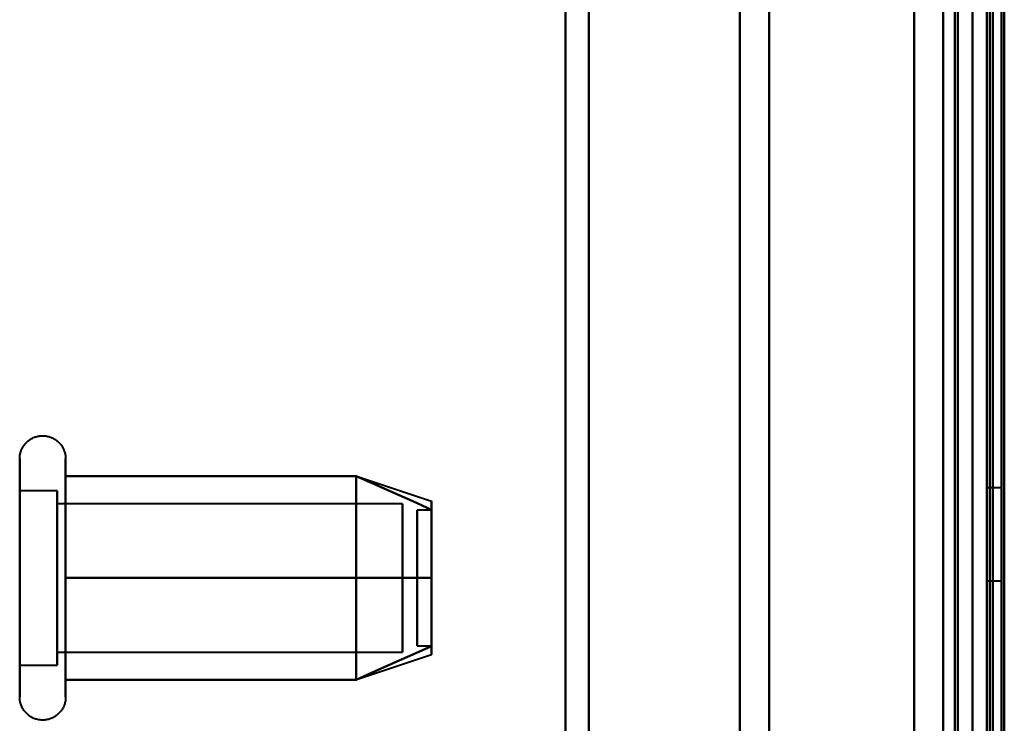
# Model space of a CAD drawing. Header units: millimetres. Extents: x -1087 to 1688, y -120 to 1046.
# Tile 11 of 78: x -583 to -549, y 253 to 278. Entities that reach past the tile are written whole.
import ezdxf

# ---------------------------------------------------------------- set-up
doc = ezdxf.new("R2010")
doc.units = ezdxf.units.MM
doc.layers.add('G-IMPT', color=8, linetype='Continuous', lineweight=40)

# ---------------------------------------------------------------- blocks, each defined once
blk = doc.blocks.new('NEXA 1000 CALQUES_dwg-755156-Arrière')
at = {"layer": 'G-IMPT'}
for p, q in [((-550, 937.772), (-550, 128.972)), ((-550, 129.472), (-550, 937.272)), ((-550, 184.868), (-550, 514.872)), ((-549.3, 514.872), (-549.3, 184.868)), ((-549.3, 184.868), (-549.3, 514.872)), ((-564, 501.872), (-564, 196.883)), ((-564, 196.883), (-564, 501.872)), ((-549.3, 501.877), (-549.3, 171.872)), ((-549.3, 171.872), (-549.3, 501.877)), ((-563.198, 197.429), (-563.198, 501.281)), ((-563.198, 501.281), (-563.198, 197.429)), ((-558, 500.872), (-558, 197.807)), ((-558, 197.807), (-558, 500.872)), ((-551, 500.872), (-551, 197.807)), ((-556.99, 500.246), (-556.99, 198.386)), ((-556.99, 198.386), (-556.99, 500.246)), ((-564, 489.862), (-564, 184.872)), ((-564, 184.872), (-564, 489.862)), ((-563.198, 185.464), (-563.198, 489.315)), ((-563.198, 489.315), (-563.198, 185.464)), ((-558, 488.938), (-558, 185.872)), ((-558, 185.872), (-558, 488.938)), ((-551, 488.938), (-551, 185.872)), ((-549.3, 186.498), (-549.3, 488.359)), ((-551, 185.872), (-551, 403.514)), ((-549.3, 403.275), (-549.3, 186.498)), ((-549.3, 198.386), (-549.3, 403.275)), ((-550.5, 184.872), (-550.5, 343.372)), ((-550.5, 343.372), (-550.5, 184.872)), ((-550, 171.872), (-550, 343.372)), ((-550, 184.872), (-550, 343.372)), ((-550, 343.372), (-550, 184.872)), ((-550, 343.372), (-550, 171.872)), ((-556.99, 283.47), (-556.99, 186.498)), ((-556.99, 186.498), (-556.99, 283.47)), ((-582.785, 260.422), (-582.785, 262.472)), ((-581.204, 262.472), (-581.204, 260.422)), ((-582.785, 254.272), (-582.785, 261.923)), ((-581.204, 261.923), (-581.204, 254.272)), ((-571.189, 261.867), (-568.611, 261.008)), ((-581.5, 261.372), (-582.785, 261.372)), ((-581.5, 259.872), (-581.5, 261.372)), ((-581.5, 261.372), (-581.5, 255.774)), ((-549, 261.472), (-549.5, 261.472)), ((-549.5, 259.872), (-549.5, 261.472)), ((-549.5, 261.472), (-549.5, 259.872)), ((-549, 261.472), (-549, 259.872)), ((-549, 259.872), (-549, 261.472)), ((-581.5, 256.872), (-581.5, 260.97)), ((-581.5, 260.97), (-581.5, 255.372)), ((-569.611, 260.921), (-581.5, 260.921)), ((-581.5, 260.921), (-581.5, 256.165)), ((-581.5, 256.165), (-581.5, 260.921)), ((-569.611, 260.921), (-569.611, 256.165)), ((-569.611, 256.165), (-569.611, 260.921)), ((-581.5, 260.579), (-581.5, 255.824)), ((-581.5, 255.824), (-581.5, 260.579)), ((-569.611, 260.579), (-569.611, 255.824)), ((-569.611, 255.824), (-569.611, 260.579)), ((-568.611, 260.702), (-569.111, 260.702)), ((-569.111, 260.702), (-569.111, 256.054)), ((-569.111, 256.054), (-569.111, 260.702)), ((-569.111, 260.691), (-569.111, 256.042)), ((-569.111, 256.042), (-569.111, 260.691)), ((-568.611, 260.702), (-568.611, 256.054)), ((-568.611, 256.054), (-568.611, 260.702)), ((-568.611, 260.691), (-568.611, 256.042)), ((-568.611, 256.042), (-568.611, 260.691)), ((-582.785, 254.822), (-582.785, 260.422)), ((-581.204, 260.422), (-581.204, 254.822)), ((-581.5, 255.372), (-581.5, 259.872)), ((-549.5, 258.272), (-549.5, 259.872)), ((-549.5, 259.872), (-549.5, 258.272)), ((-549, 259.872), (-549, 258.272)), ((-549, 258.272), (-549, 259.872)), ((-549.5, 258.272), (-549, 258.272)), ((-569.111, 256.042), (-568.611, 256.042)), ((-581.5, 255.824), (-569.611, 255.824)), ((-571.189, 254.877), (-568.611, 255.737)), ((-582.785, 255.372), (-581.5, 255.372))]:
    blk.add_line(p, q, dxfattribs=at)
at = {"layer": 'G-IMPT', "flags": 128}
for points in [[(-552, 937.772), (-552, 735.572), (-552, 533.372), (-552, 331.172), (-552, 128.972)], [(-552, 128.972), (-552, 331.172), (-552, 533.372), (-552, 735.572), (-552, 937.772)], [(-552, 937.772), (-552, 735.572), (-552, 533.372), (-552, 331.172), (-552, 128.972)], [(-552, 128.972), (-552, 331.172), (-552, 533.372), (-552, 735.572), (-552, 937.772)], [(-550, 937.772), (-550, 735.572), (-550, 533.372), (-550, 331.172), (-550, 128.972)], [(-550, 128.972), (-550, 331.172), (-550, 533.372), (-550, 735.572), (-550, 937.772)], [(-549.5, 937.772), (-549.5, 735.572), (-549.5, 533.372), (-549.5, 331.172), (-549.5, 128.972)], [(-549.4, 937.772), (-549.4, 735.572), (-549.4, 533.372), (-549.4, 331.172), (-549.4, 128.972)], [(-549.4, 128.972), (-549.4, 331.172), (-549.4, 533.372), (-549.4, 735.572), (-549.4, 937.772)], [(-549.4, 128.972), (-549.4, 331.172), (-549.4, 533.372), (-549.4, 735.572), (-549.4, 937.772)], [(-552, 937.272), (-552, 735.322), (-552, 533.372), (-552, 331.422), (-552, 129.472)], [(-552, 129.472), (-552, 331.422), (-552, 533.372), (-552, 735.322), (-552, 937.272)], [(-552, 937.272), (-552, 735.322), (-552, 533.372), (-552, 331.422), (-552, 129.472)], [(-552, 129.472), (-552, 331.422), (-552, 533.372), (-552, 735.322), (-552, 937.272)], [(-550.6, 129.472), (-550.6, 331.422), (-550.6, 533.372), (-550.6, 735.322), (-550.6, 937.272)], [(-550.6, 937.272), (-550.6, 735.322), (-550.6, 533.372), (-550.6, 331.422), (-550.6, 129.472)], [(-550.6, 129.472), (-550.6, 331.422), (-550.6, 533.372), (-550.6, 735.322), (-550.6, 937.272)], [(-550.6, 129.472), (-550.6, 331.422), (-550.6, 533.372), (-550.6, 735.322), (-550.6, 937.272)], [(-550.6, 937.272), (-550.6, 735.322), (-550.6, 533.372), (-550.6, 331.422), (-550.6, 129.472)], [(-550.6, 937.272), (-550.6, 735.322), (-550.6, 533.372), (-550.6, 331.422), (-550.6, 129.472)], [(-550.5, 129.472), (-550.5, 331.422), (-550.5, 533.372), (-550.5, 735.322), (-550.5, 937.272)], [(-550.5, 937.272), (-550.5, 735.322), (-550.5, 533.372), (-550.5, 331.422), (-550.5, 129.472)], [(-550, 129.472), (-550, 331.422), (-550, 533.372), (-550, 735.322), (-550, 937.272)], [(-550, 937.272), (-550, 735.322), (-550, 533.372), (-550, 331.422), (-550, 129.472)], [(-550, 937.272), (-550, 743.297), (-550, 549.322), (-550, 355.347), (-550, 161.372)], [(-550, 129.472), (-550, 331.422), (-550, 533.372), (-550, 735.322), (-550, 937.272)], [(-550, 161.372), (-550, 355.347), (-550, 549.322), (-550, 743.297), (-550, 937.272)], [(-550, 937.272), (-550, 735.322), (-550, 533.372), (-550, 331.422), (-550, 129.472)], [(-549.5, 937.272), (-549.5, 735.322), (-549.5, 533.372), (-549.5, 331.422), (-549.5, 129.472)], [(-549.5, 129.472), (-549.5, 331.422), (-549.5, 533.372), (-549.5, 735.322), (-549.5, 937.272)], [(-549.5, 937.272), (-549.5, 735.322), (-549.5, 533.372), (-549.5, 331.422), (-549.5, 129.472)], [(-549.5, 129.472), (-549.5, 331.422), (-549.5, 533.372), (-549.5, 735.322), (-549.5, 937.272)], [(-549.5, 129.472), (-549.5, 331.422), (-549.5, 533.372), (-549.5, 735.322), (-549.5, 937.272)], [(-549.5, 937.272), (-549.5, 735.322), (-549.5, 533.372), (-549.5, 331.422), (-549.5, 129.472)], [(-549, 129.372), (-549, 331.372), (-549, 533.372), (-549, 735.372), (-549, 937.372)], [(-549, 937.372), (-549, 735.372), (-549, 533.372), (-549, 331.372), (-549, 129.372)], [(-549, 129.472), (-549, 331.422), (-549, 533.372), (-549, 735.322), (-549, 937.272)], [(-549, 937.272), (-549, 735.322), (-549, 533.372), (-549, 331.422), (-549, 129.472)], [(-548.9, 937.272), (-548.9, 743.297), (-548.9, 549.322), (-548.9, 355.347), (-548.9, 161.372)], [(-548.9, 161.372), (-548.9, 355.347), (-548.9, 549.322), (-548.9, 743.297), (-548.9, 937.272)], [(-582.785, 262.472), (-582.785, 262.504), (-582.783, 262.535), (-582.779, 262.567), (-582.775, 262.598), (-582.769, 262.629), (-582.762, 262.66), (-582.754, 262.691), (-582.745, 262.721), (-582.734, 262.751), (-582.723, 262.78), (-582.71, 262.809), (-582.696, 262.837), (-582.681, 262.865), (-582.664, 262.892), (-582.647, 262.919), (-582.629, 262.944), (-582.609, 262.969), (-582.589, 262.993), (-582.568, 263.017), (-582.545, 263.039), (-582.522, 263.061), (-582.498, 263.082), (-582.474, 263.101), (-582.448, 263.12), (-582.422, 263.137), (-582.395, 263.154), (-582.367, 263.169), (-582.339, 263.184), (-582.31, 263.197), (-582.281, 263.209), (-582.251, 263.22), (-582.221, 263.23), (-582.191, 263.238), (-582.16, 263.245), (-582.129, 263.251), (-582.098, 263.256), (-582.066, 263.259), (-582.035, 263.262), (-582.003, 263.263), (-581.972, 263.262), (-581.94, 263.261), (-581.909, 263.258), (-581.877, 263.254), (-581.846, 263.249), (-581.815, 263.242), (-581.784, 263.234), (-581.754, 263.225), (-581.724, 263.215), (-581.695, 263.204), (-581.666, 263.191), (-581.637, 263.177), (-581.609, 263.162), (-581.582, 263.146), (-581.555, 263.129), (-581.53, 263.111), (-581.504, 263.092), (-581.48, 263.072), (-581.456, 263.051), (-581.434, 263.029), (-581.412, 263.006), (-581.391, 262.982), (-581.371, 262.958), (-581.352, 262.933), (-581.334, 262.907), (-581.317, 262.88), (-581.302, 262.852), (-581.287, 262.824), (-581.273, 262.796), (-581.261, 262.767), (-581.25, 262.737), (-581.24, 262.707), (-581.231, 262.677), (-581.224, 262.646), (-581.217, 262.615), (-581.212, 262.584), (-581.208, 262.552), (-581.206, 262.521), (-581.204, 262.489), (-581.204, 262.472)], [(-582.785, 262.472), (-582.785, 262.469), (-582.785, 262.459), (-582.785, 262.443), (-582.785, 262.42), (-582.785, 262.391), (-582.785, 262.355), (-582.785, 262.313), (-582.785, 262.264), (-582.785, 262.209), (-582.785, 262.149), (-582.785, 262.082), (-582.785, 262.009), (-582.785, 261.93), (-582.785, 261.846), (-582.785, 261.756), (-582.785, 261.661), (-582.785, 261.56), (-582.785, 261.455), (-582.785, 261.344), (-582.785, 261.229), (-582.785, 261.109), (-582.785, 260.985), (-582.785, 260.856), (-582.785, 260.724), (-582.785, 260.588), (-582.785, 260.448), (-582.785, 260.305), (-582.785, 260.159), (-582.785, 260.01), (-582.785, 259.858), (-582.785, 259.704), (-582.785, 259.548), (-582.785, 259.39), (-582.785, 259.23), (-582.785, 259.069), (-582.785, 258.907), (-582.785, 258.744), (-582.785, 258.58), (-582.785, 258.417), (-582.785, 258.253), (-582.785, 258.089), (-582.785, 257.925), (-582.785, 257.763), (-582.785, 257.601), (-582.785, 257.441), (-582.785, 257.282), (-582.785, 257.125), (-582.785, 256.969), (-582.785, 256.817), (-582.785, 256.666), (-582.785, 256.518), (-582.785, 256.374), (-582.785, 256.232), (-582.785, 256.094), (-582.785, 255.959), (-582.785, 255.829), (-582.785, 255.702), (-582.785, 255.58), (-582.785, 255.462), (-582.785, 255.349), (-582.785, 255.241), (-582.785, 255.137), (-582.785, 255.039), (-582.785, 254.946), (-582.785, 254.859), (-582.785, 254.822)], [(-582.785, 261.923), (-582.785, 262.002), (-582.785, 262.075), (-582.785, 262.143), (-582.785, 262.204), (-582.785, 262.26), (-582.785, 262.309), (-582.785, 262.351), (-582.785, 262.388), (-582.785, 262.418), (-582.785, 262.441), (-582.785, 262.458), (-582.785, 262.468), (-582.785, 262.472)], [(-581.204, 262.472), (-581.204, 262.469), (-581.204, 262.459), (-581.204, 262.443), (-581.204, 262.42), (-581.204, 262.391), (-581.204, 262.355), (-581.204, 262.313), (-581.204, 262.264), (-581.204, 262.209), (-581.204, 262.149), (-581.204, 262.082), (-581.204, 262.009), (-581.204, 261.93), (-581.204, 261.923)], [(-581.204, 254.822), (-581.204, 254.906), (-581.204, 254.997), (-581.204, 255.093), (-581.204, 255.194), (-581.204, 255.3), (-581.204, 255.411), (-581.204, 255.526), (-581.204, 255.647), (-581.204, 255.771), (-581.204, 255.9), (-581.204, 256.033), (-581.204, 256.169), (-581.204, 256.31), (-581.204, 256.453), (-581.204, 256.599), (-581.204, 256.749), (-581.204, 256.9), (-581.204, 257.055), (-581.204, 257.211), (-581.204, 257.369), (-581.204, 257.529), (-581.204, 257.69), (-581.204, 257.852), (-581.204, 258.015), (-581.204, 258.179), (-581.204, 258.343), (-581.204, 258.507), (-581.204, 258.671), (-581.204, 258.834), (-581.204, 258.996), (-581.204, 259.158), (-581.204, 259.318), (-581.204, 259.477), (-581.204, 259.634), (-581.204, 259.789), (-581.204, 259.942), (-581.204, 260.092), (-581.204, 260.239), (-581.204, 260.384), (-581.204, 260.525), (-581.204, 260.663), (-581.204, 260.797), (-581.204, 260.927), (-581.204, 261.054), (-581.204, 261.175), (-581.204, 261.293), (-581.204, 261.406), (-581.204, 261.513), (-581.204, 261.616), (-581.204, 261.714), (-581.204, 261.806), (-581.204, 261.893), (-581.204, 261.974), (-581.204, 262.05), (-581.204, 262.119), (-581.204, 262.183), (-581.204, 262.24), (-581.204, 262.292), (-581.204, 262.337), (-581.204, 262.375), (-581.204, 262.408), (-581.204, 262.433), (-581.204, 262.453), (-581.204, 262.465), (-581.204, 262.472), (-581.204, 262.472)], [(-582.785, 254.272), (-582.785, 254.276), (-582.785, 254.285), (-582.785, 254.302), (-582.785, 254.325), (-582.785, 254.354), (-582.785, 254.39), (-582.785, 254.432), (-582.785, 254.48), (-582.785, 254.535), (-582.785, 254.596), (-582.785, 254.663), (-582.785, 254.736), (-582.785, 254.814), (-582.785, 254.899), (-582.785, 254.988), (-582.785, 255.084), (-582.785, 255.184), (-582.785, 255.29), (-582.785, 255.4), (-582.785, 255.516), (-582.785, 255.636), (-582.785, 255.76), (-582.785, 255.888), (-582.785, 256.021), (-582.785, 256.157), (-582.785, 256.297), (-582.785, 256.44), (-582.785, 256.586), (-582.785, 256.735), (-582.785, 256.887), (-582.785, 257.041), (-582.785, 257.197), (-582.785, 257.355), (-582.785, 257.514), (-582.785, 257.675), (-582.785, 257.838), (-582.785, 258.001), (-582.785, 258.164), (-582.785, 258.328), (-582.785, 258.492), (-582.785, 258.656), (-582.785, 258.819), (-582.785, 258.982), (-582.785, 259.143), (-582.785, 259.304), (-582.785, 259.463), (-582.785, 259.62), (-582.785, 259.775), (-582.785, 259.928), (-582.785, 260.079), (-582.785, 260.226), (-582.785, 260.371), (-582.785, 260.513), (-582.785, 260.651), (-582.785, 260.785), (-582.785, 260.916), (-582.785, 261.042), (-582.785, 261.165), (-582.785, 261.282), (-582.785, 261.396), (-582.785, 261.504), (-582.785, 261.607), (-582.785, 261.705), (-582.785, 261.798), (-582.785, 261.886), (-582.785, 261.923)], [(-581.204, 261.923), (-581.204, 261.838), (-581.204, 261.748), (-581.204, 261.652), (-581.204, 261.551), (-581.204, 261.445), (-581.204, 261.334), (-581.204, 261.218), (-581.204, 261.098), (-581.204, 260.973), (-581.204, 260.844), (-581.204, 260.712), (-581.204, 260.575), (-581.204, 260.435), (-581.204, 260.292), (-581.204, 260.145), (-581.204, 259.996), (-581.204, 259.844), (-581.204, 259.69), (-581.204, 259.534), (-581.204, 259.376), (-581.204, 259.216), (-581.204, 259.055), (-581.204, 258.892), (-581.204, 258.729), (-581.204, 258.566), (-581.204, 258.402), (-581.204, 258.238), (-581.204, 258.074), (-581.204, 257.911), (-581.204, 257.748), (-581.204, 257.587), (-581.204, 257.426), (-581.204, 257.268), (-581.204, 257.111), (-581.204, 256.956), (-581.204, 256.803), (-581.204, 256.653), (-581.204, 256.505), (-581.204, 256.361), (-581.204, 256.219), (-581.204, 256.082), (-581.204, 255.948), (-581.204, 255.817), (-581.204, 255.691), (-581.204, 255.569), (-581.204, 255.452), (-581.204, 255.339), (-581.204, 255.231), (-581.204, 255.128), (-581.204, 255.031), (-581.204, 254.938), (-581.204, 254.851), (-581.204, 254.77), (-581.204, 254.695), (-581.204, 254.625), (-581.204, 254.562), (-581.204, 254.504), (-581.204, 254.453), (-581.204, 254.408), (-581.204, 254.369), (-581.204, 254.337), (-581.204, 254.311), (-581.204, 254.292), (-581.204, 254.279), (-581.204, 254.273), (-581.204, 254.272)], [(-571.204, 261.872), (-573.704, 261.872), (-576.204, 261.872), (-578.704, 261.872), (-581.204, 261.872)], [(-581.204, 261.872), (-581.204, 260.997), (-581.204, 260.122), (-581.204, 259.247), (-581.204, 258.372)], [(-571.204, 261.872), (-573.704, 261.872), (-576.204, 261.872), (-578.704, 261.872), (-581.204, 261.872)], [(-581.204, 261.872), (-578.704, 261.872), (-576.204, 261.872), (-573.704, 261.872), (-571.204, 261.872)], [(-581.204, 258.372), (-581.204, 259.247), (-581.204, 260.122), (-581.204, 260.997), (-581.204, 261.872)], [(-581.204, 261.872), (-578.704, 261.872), (-576.204, 261.872), (-573.704, 261.872), (-571.204, 261.872)], [(-571.204, 258.372), (-571.204, 259.247), (-571.204, 260.122), (-571.204, 260.997), (-571.204, 261.872)], [(-571.204, 261.872), (-571.204, 260.997), (-571.204, 260.122), (-571.204, 259.247), (-571.204, 258.372)], [(-568.611, 260.718), (-569.259, 261.007), (-569.908, 261.295), (-570.556, 261.584), (-571.204, 261.872)], [(-571.204, 261.872), (-571.204, 260.997), (-571.204, 260.122), (-571.204, 259.247), (-571.204, 258.372)], [(-568.611, 260.718), (-569.259, 261.007), (-569.908, 261.295), (-570.556, 261.584), (-571.204, 261.872)], [(-571.204, 261.872), (-570.556, 261.584), (-569.908, 261.295), (-569.259, 261.007), (-568.611, 260.718)], [(-571.204, 258.372), (-571.204, 259.247), (-571.204, 260.122), (-571.204, 260.997), (-571.204, 261.872)], [(-571.204, 261.872), (-570.556, 261.584), (-569.908, 261.295), (-569.259, 261.007), (-568.611, 260.718)], [(-581.204, 254.872), (-581.204, 255.747), (-581.204, 256.622), (-581.204, 257.497), (-581.204, 258.372)], [(-581.204, 258.372), (-578.704, 258.372), (-576.204, 258.372), (-573.704, 258.372), (-571.204, 258.372)], [(-571.204, 258.372), (-573.704, 258.372), (-576.204, 258.372), (-578.704, 258.372), (-581.204, 258.372)], [(-581.204, 258.372), (-581.204, 257.497), (-581.204, 256.622), (-581.204, 255.747), (-581.204, 254.872)], [(-581.204, 258.372), (-578.704, 258.372), (-576.204, 258.372), (-573.704, 258.372), (-571.204, 258.372)], [(-571.204, 258.372), (-573.704, 258.372), (-576.204, 258.372), (-578.704, 258.372), (-581.204, 258.372)], [(-571.204, 258.372), (-571.204, 257.497), (-571.204, 256.622), (-571.204, 255.747), (-571.204, 254.872)], [(-571.204, 254.872), (-571.204, 255.747), (-571.204, 256.622), (-571.204, 257.497), (-571.204, 258.372)], [(-571.204, 254.872), (-571.204, 255.747), (-571.204, 256.622), (-571.204, 257.497), (-571.204, 258.372)], [(-571.204, 258.372), (-570.556, 258.372), (-569.908, 258.372), (-569.259, 258.372), (-568.611, 258.372)], [(-568.611, 258.372), (-569.259, 258.372), (-569.908, 258.372), (-570.556, 258.372), (-571.204, 258.372)], [(-571.204, 258.372), (-571.204, 257.497), (-571.204, 256.622), (-571.204, 255.747), (-571.204, 254.872)], [(-571.204, 258.372), (-570.556, 258.372), (-569.908, 258.372), (-569.259, 258.372), (-568.611, 258.372)], [(-568.611, 258.372), (-569.259, 258.372), (-569.908, 258.372), (-570.556, 258.372), (-571.204, 258.372)], [(-568.611, 256.026), (-569.259, 255.738), (-569.908, 255.449), (-570.556, 255.161), (-571.204, 254.872)], [(-568.611, 256.026), (-569.259, 255.738), (-569.908, 255.449), (-570.556, 255.161), (-571.204, 254.872)], [(-571.204, 254.872), (-570.556, 255.161), (-569.908, 255.449), (-569.259, 255.738), (-568.611, 256.026)], [(-571.204, 254.872), (-570.556, 255.161), (-569.908, 255.449), (-569.259, 255.738), (-568.611, 256.026)], [(-582.785, 254.822), (-582.785, 254.742), (-582.785, 254.669), (-582.785, 254.602), (-582.785, 254.54), (-582.785, 254.485), (-582.785, 254.436), (-582.785, 254.393), (-582.785, 254.357), (-582.785, 254.327), (-582.785, 254.304), (-582.785, 254.287), (-582.785, 254.276), (-582.785, 254.272)], [(-571.204, 254.872), (-573.704, 254.872), (-576.204, 254.872), (-578.704, 254.872), (-581.204, 254.872)], [(-571.204, 254.872), (-573.704, 254.872), (-576.204, 254.872), (-578.704, 254.872), (-581.204, 254.872)], [(-581.204, 254.872), (-578.704, 254.872), (-576.204, 254.872), (-573.704, 254.872), (-571.204, 254.872)], [(-581.204, 254.872), (-578.704, 254.872), (-576.204, 254.872), (-573.704, 254.872), (-571.204, 254.872)], [(-581.204, 254.272), (-581.204, 254.276), (-581.204, 254.285), (-581.204, 254.302), (-581.204, 254.325), (-581.204, 254.354), (-581.204, 254.39), (-581.204, 254.432), (-581.204, 254.48), (-581.204, 254.535), (-581.204, 254.596), (-581.204, 254.663), (-581.204, 254.736), (-581.204, 254.814), (-581.204, 254.822)], [(-581.204, 254.272), (-581.205, 254.241), (-581.207, 254.209), (-581.21, 254.178), (-581.214, 254.146), (-581.22, 254.115), (-581.227, 254.084), (-581.235, 254.054), (-581.244, 254.024), (-581.255, 253.994), (-581.267, 253.964), (-581.28, 253.936), (-581.294, 253.907), (-581.309, 253.88), (-581.325, 253.852), (-581.342, 253.826), (-581.361, 253.8), (-581.38, 253.775), (-581.4, 253.751), (-581.422, 253.728), (-581.444, 253.705), (-581.467, 253.684), (-581.491, 253.663), (-581.516, 253.643), (-581.541, 253.625), (-581.568, 253.607), (-581.595, 253.591), (-581.622, 253.575), (-581.65, 253.561), (-581.679, 253.548), (-581.708, 253.536), (-581.738, 253.525), (-581.768, 253.515), (-581.799, 253.507), (-581.829, 253.499), (-581.86, 253.493), (-581.892, 253.489), (-581.923, 253.485), (-581.955, 253.483), (-581.986, 253.482), (-582.018, 253.482), (-582.049, 253.484), (-582.081, 253.487), (-582.112, 253.491), (-582.143, 253.496), (-582.174, 253.503), (-582.205, 253.51), (-582.235, 253.519), (-582.265, 253.53), (-582.295, 253.541), (-582.324, 253.554), (-582.352, 253.567), (-582.38, 253.582), (-582.407, 253.598), (-582.434, 253.615), (-582.46, 253.633), (-582.485, 253.652), (-582.509, 253.672), (-582.533, 253.694), (-582.556, 253.716), (-582.578, 253.738), (-582.598, 253.762), (-582.618, 253.787), (-582.637, 253.812), (-582.655, 253.838), (-582.672, 253.865), (-582.688, 253.892), (-582.702, 253.92), (-582.716, 253.949), (-582.728, 253.978), (-582.739, 254.008), (-582.749, 254.038), (-582.758, 254.068), (-582.766, 254.099), (-582.772, 254.13), (-582.777, 254.161), (-582.781, 254.192), (-582.784, 254.224), (-582.785, 254.255), (-582.785, 254.272)]]:
    blk.add_lwpolyline(points, dxfattribs=at)
at = {"layer": 'G-IMPT'}
for points in [[(-568.611, 260.718), (-568.611, 260.91), (-568.611, 261.008), (-568.611, 261.008)], [(-568.611, 261.008), (-568.611, 261.008), (-568.611, 260.91), (-568.611, 260.718)], [(-568.611, 260.718), (-568.611, 260.911), (-568.611, 261.104), (-568.611, 260.911), (-568.611, 260.718)], [(-568.611, 258.372), (-568.611, 258.836), (-568.611, 259.739), (-568.611, 260.446), (-568.611, 260.718)], [(-568.611, 260.718), (-568.611, 260.446), (-568.611, 259.739), (-568.611, 258.836), (-568.611, 258.372)], [(-568.611, 258.372), (-568.611, 258.844), (-568.611, 259.738), (-568.611, 260.439), (-568.611, 260.718)], [(-568.611, 260.718), (-568.611, 260.439), (-568.611, 259.739), (-568.611, 258.845), (-568.611, 258.372)], [(-568.611, 258.372), (-568.611, 257.908), (-568.611, 257.005), (-568.611, 256.298), (-568.611, 256.026)], [(-568.611, 256.026), (-568.611, 256.299), (-568.611, 257.006), (-568.611, 257.908), (-568.611, 258.372)], [(-568.611, 258.372), (-568.611, 257.9), (-568.611, 257.006), (-568.611, 256.306), (-568.611, 256.026)], [(-568.611, 256.026), (-568.611, 256.305), (-568.611, 257.006), (-568.611, 257.9), (-568.611, 258.372)], [(-568.611, 256.026), (-568.611, 255.834), (-568.611, 255.737), (-568.611, 255.737)], [(-568.611, 255.737), (-568.611, 255.737), (-568.611, 255.834), (-568.611, 256.026)], [(-568.611, 256.026), (-568.611, 255.833), (-568.611, 255.64), (-568.611, 255.833), (-568.611, 256.026)]]:
    blk.add_open_spline(points, degree=3, dxfattribs=at)

msp = doc.modelspace()

# ---------------------------------------------------------------- block references
at = {"layer": 'G-IMPT'}
msp.add_blockref('NEXA 1000 CALQUES_dwg-755156-Arrière', (0, 0), dxfattribs=at)

doc.saveas('drawing.dxf')
